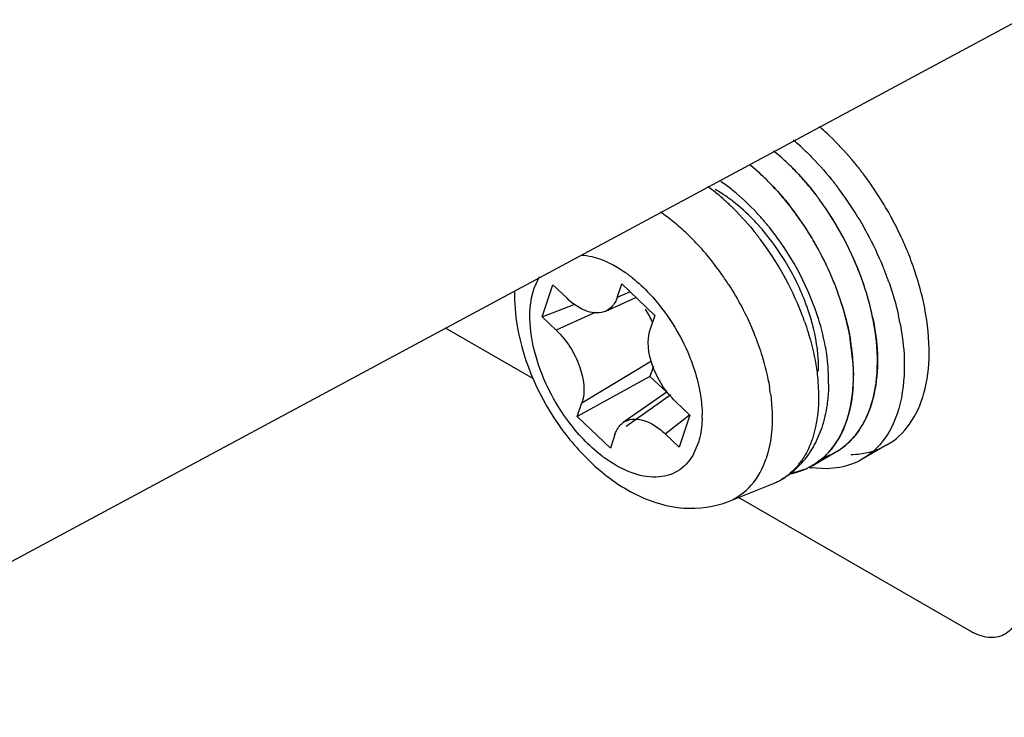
# Model space of a CAD drawing. Header units: inches. Extents: x 0 to 34, y 0 to 22.
# Tile 67 of 124: x 23.671 to 23.947, y 4.348 to 4.543. Entities that reach past the tile are written whole.
import ezdxf

# ---------------------------------------------------------------- set-up
doc = ezdxf.new("R2010")
doc.units = ezdxf.units.IN
doc.header["$LTSCALE"] = 1.87
doc.header["$MEASUREMENT"] = 0
doc.layers.get('0').update_dxf_attribs({"linetype": 'CONTINUOUS'})

msp = doc.modelspace()

# ---------------------------------------------------------------- linework, layer by layer
at = {"color": 7, "linetype": 'CONTINUOUS'}
for p, q in [((23.9508071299, 4.5432589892), (23.5874676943, 4.3478667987)), ((23.8146797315, 4.4426516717), (23.7901069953, 4.4568396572)), ((23.9042475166, 4.4468428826), (23.9034347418, 4.4538050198)), ((23.903994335, 4.4498521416), (23.9043359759, 4.4436826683)), ((23.9002915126, 4.4261656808), (23.8980831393, 4.4229204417)), ((23.8904805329, 4.4172333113), (23.8870678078, 4.4161897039)), ((23.9368898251, 4.3720891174), (23.8721621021, 4.4094620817))]:
    msp.add_line(p, q, dxfattribs=at)
at = {"color": 6, "linetype": 'CONTINUOUS'}
for p, q in [((23.8148906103, 4.468080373), (23.8163682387, 4.4713208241)), ((23.8171296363, 4.4600375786), (23.820131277, 4.4690078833)), ((23.8201312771, 4.4690078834), (23.8241040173, 4.4652286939)), ((23.8381284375, 4.4654026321), (23.8394148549, 4.4692470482)), ((23.8417556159, 4.4670203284), (23.8381284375, 4.4654026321)), ((23.839414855, 4.4692470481), (23.8486845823, 4.4604289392)), ((23.8349802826, 4.4616198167), (23.8433682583, 4.4654862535)), ((23.8171296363, 4.4600375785), (23.8263360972, 4.4635354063)), ((23.8319762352, 4.4612735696), (23.8211023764, 4.4562583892)), ((23.8211023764, 4.4562583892), (23.8171296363, 4.4600375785)), ((23.8486845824, 4.4604289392), (23.847398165, 4.4565845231)), ((23.8282659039, 4.4359287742), (23.8477408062, 4.4476778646)), ((23.8482801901, 4.446147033), (23.8473432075, 4.4433468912)), ((23.8974001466, 4.4397776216), (23.8972477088, 4.4460050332)), ((23.8473432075, 4.4433468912), (23.8269794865, 4.4320843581)), ((23.8520130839, 4.4389045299), (23.8473432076, 4.4433468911)), ((23.8521844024, 4.4390241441), (23.8398741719, 4.4304291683)), ((23.8531802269, 4.4382032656), (23.8406575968, 4.4293242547)), ((23.8545616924, 4.4362549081), (23.8585344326, 4.4324757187)), ((23.8269794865, 4.4320843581), (23.8282659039, 4.4359287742)), ((23.836249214, 4.4232662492), (23.8269794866, 4.432084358)), ((23.8515600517, 4.4272846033), (23.8584206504, 4.4326219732)), ((23.8585344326, 4.4324757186), (23.8555327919, 4.4235054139)), ((23.8937108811, 4.4291859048), (23.8928105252, 4.4258739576)), ((23.8939917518, 4.4252948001), (23.8955231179, 4.4290493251)), ((23.8375356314, 4.4271106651), (23.8362492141, 4.423266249)), ((23.8555327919, 4.4235054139), (23.8515600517, 4.4272846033)), ((23.8607734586, 4.4244329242), (23.8593246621, 4.4212414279)), ((23.9137027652, 4.424144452), (23.9067430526, 4.4201260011)), ((23.8927438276, 4.4183433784), (23.8994271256, 4.4222022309)), ((23.8968054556, 4.4174580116), (23.8924663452, 4.4177257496)), ((23.9005134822, 4.4178400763), (23.8968054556, 4.4174580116)), ((23.8693520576, 4.4083357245), (23.8818798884, 4.4133572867))]:
    msp.add_line(p, q, dxfattribs=at)
for centre, radius, start, end in [((23.84637706, 4.4570382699), 0.0742111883, 48.5996460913, 49.3469545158), ((23.8447905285, 4.4552529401), 0.0765995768, 46.4223541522, 48.5926147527), ((23.8395411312, 4.4531615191), 0.0740230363, 48.6000980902, 49.5595273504), ((23.8378328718, 4.4512366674), 0.0765965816, 46.4223451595, 48.5937688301), ((23.8428545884, 4.458136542), 0.0621853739, 50.2616745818, 51.0716716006), ((23.8409367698, 4.4558519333), 0.0651682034, 47.7545975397, 50.2491555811), ((23.8380610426, 4.4526849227), 0.0694460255, 45.0504897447, 47.7549144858), ((23.8326418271, 4.4438393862), 0.0932845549, 37.6404353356, 38.2798701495), ((23.8323265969, 4.4435958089), 0.0936829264, 37.2751197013, 37.6406594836), ((23.8321493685, 4.4434608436), 0.0939056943, 36.9807581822, 37.2751561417), ((23.8291054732, 4.4412463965), 0.0976693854, 28.9134567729, 36.9443508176), ((23.8348568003, 4.4513049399), 0.0567372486, 51.433547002, 55.2515922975), ((23.8256884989, 4.4398260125), 0.0932764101, 37.6402199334, 38.280614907), ((23.8266956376, 4.4464768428), 0.0621533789, 48.5698727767, 53.6987943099), ((23.8447098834, 4.4594799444), 0.0418302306, 54.6580769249, 59.9996030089), ((23.8330940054, 4.4490472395), 0.0596014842, 51.071885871, 51.461613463), ((23.8253740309, 4.4395830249), 0.0936738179, 37.2743577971, 37.6404440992), ((23.8252055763, 4.4394547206), 0.09388557, 37.0136076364, 37.2744041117), ((23.8228930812, 4.4377544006), 0.0967556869, 32.1575787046, 36.9932133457), ((23.842477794, 4.4562408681), 0.0457635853, 53.6883256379, 54.7243211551), ((23.8414758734, 4.4548828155), 0.0474512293, 51.9934220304, 53.6845254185), ((23.8182732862, 4.4427988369), 0.056509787, 50.7325304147, 55.4963574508), ((23.821212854, 4.4366605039), 0.0987603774, 28.7333920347, 32.1760152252), ((23.8135780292, 4.4370277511), 0.0639495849, 46.3925622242, 50.7483821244), ((23.8229076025, 4.438499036), 0.0742876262, 39.7451708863, 40.5174033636), ((23.8222806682, 4.437977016), 0.0751034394, 39.1905974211, 39.7455777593), ((23.8285671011, 4.4408964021), 0.0983098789, 28.1437094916, 28.9403076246), ((23.8288954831, 4.4410708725), 0.0979380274, 25.9037650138, 28.1443239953), ((23.8092481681, 4.4324570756), 0.0702454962, 43.0748736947, 46.4066573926), ((23.8129769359, 4.432628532), 0.0816769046, 38.8145166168, 39.2885970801), ((23.8123556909, 4.4321304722), 0.0824731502, 37.7173119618, 38.8136000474), ((23.831071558, 4.4435562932), 0.062854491, 41.0366384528, 41.753453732), ((23.8304791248, 4.4430408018), 0.0636397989, 40.3898190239, 41.0365241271), ((23.8268167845, 4.4400425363), 0.0683721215, 31.2775902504, 40.3148174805), ((23.8218774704, 4.4376478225), 0.0756239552, 38.862836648, 39.1908696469), ((23.8216434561, 4.4368982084), 0.0982685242, 28.2582821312, 28.7325584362), ((23.8229713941, 4.4375709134), 0.0967803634, 22.1263269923, 28.2796982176), ((23.8306926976, 4.4419229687), 0.095949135, 22.0991478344, 25.9149002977), ((23.8043098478, 4.4278779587), 0.0769800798, 37.4767744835, 43.0542024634), ((23.8117416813, 4.4316542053), 0.0832502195, 37.0297442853, 37.7180796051), ((23.8090926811, 4.4296701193), 0.0865598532, 21.2917001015, 37.0222217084), ((23.8330788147, 4.4429147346), 0.0933652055, 21.6187163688, 22.0861240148), ((23.8252414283, 4.4389971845), 0.0702612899, 30.97464684, 31.3391754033), ((23.8249895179, 4.4388441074), 0.0705560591, 26.0485114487, 30.9759458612), ((23.834865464, 4.4436137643), 0.091446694, 19.7286516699, 21.6239760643), ((23.8186785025, 4.4414649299), 0.0378477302, 53.7992108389, 55.249035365), ((23.801812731, 4.4258927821), 0.0801696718, 37.0299320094, 37.5168617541), ((23.8007130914, 4.4250713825), 0.0815422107, 35.0043857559, 37.0253662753), ((23.8261342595, 4.4389020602), 0.0933490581, 21.631500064, 22.1006573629), ((23.8282223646, 4.4397170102), 0.0911075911, 19.3964922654, 21.6391684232), ((23.8369410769, 4.4443666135), 0.0892387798, 19.1712205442, 19.7235140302), ((23.8384876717, 4.44489957), 0.0876029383, 17.5527073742, 19.1741572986), ((23.8177957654, 4.4402587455), 0.0393424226, 52.3375633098, 53.7993071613), ((23.8169195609, 4.4391217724), 0.0407778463, 51.2557993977, 52.3390739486), ((23.7991147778, 4.4239506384), 0.0834943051, 32.6675788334, 35.0051786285), ((23.8270402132, 4.4398260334), 0.0682824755, 21.8655246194, 26.0639017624), ((23.8398870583, 4.445347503), 0.0861336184, 17.1773318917, 17.5493508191), ((23.8441736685, 4.4466106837), 0.0816651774, 12.4824318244, 17.2188157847), ((23.8294081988, 4.4407998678), 0.0657221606, 20.6579458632, 21.8464588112), ((23.8302265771, 4.4411085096), 0.0648475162, 19.6078761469, 20.6578726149), ((23.8492612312, 4.4477956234), 0.0764417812, 11.8560322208, 12.4394809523), ((23.8262798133, 4.449488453), 0.0235559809, 22.1667725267, 32.634157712), ((23.8146408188, 4.4319253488), 0.0805715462, 19.4149273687, 21.2300624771), ((23.8309371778, 4.441362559), 0.0640928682, 18.997192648, 19.607113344), ((23.8317496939, 4.4416409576), 0.0632339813, 17.9252965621, 18.9983309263), ((23.850914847, 4.448140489), 0.0747525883, 10.8287789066, 11.8577430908), ((23.8423208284, 4.4437811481), 0.0764221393, 11.870457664, 12.4426352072), ((23.8439508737, 4.4441215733), 0.0747569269, 10.8634118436, 11.8721088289), ((23.8366299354, 4.4405470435), 0.0608696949, 8.4513526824, 10.7777570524), ((23.8408185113, 4.441155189), 0.0566372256, 4.912251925, 8.4655678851), ((23.857703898, 4.4456929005), 0.036851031, 358.5721074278, 0.2631011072), ((23.8225704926, 4.4306897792), 0.0590236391, 7.6042692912, 9.5007109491), ((23.8544194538, 4.4414452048), 0.0430130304, 351.9599961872, 357.7781283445), ((23.8309157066, 4.4323617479), 0.0310313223, 358.6543412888, 0.4556533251), ((23.8688294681, 4.4375702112), 0.027996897, 328.292779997, 333.994582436), ((23.8578683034, 4.4522545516), 0.0393424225, 232.3375633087, 233.7993073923), ((23.8735641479, 4.4310568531), 0.0197754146, 320.3520071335, 325.3001516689), ((23.8721349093, 4.4350129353), 0.023799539, 300.0617491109, 314.3262277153), ((23.8966222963, 4.4471654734), 0.0297316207, 261.5234546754, 261.9647571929), ((23.8756040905, 4.4290543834), 0.0169047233, 294.8985754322, 300.0017819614), ((23.8755307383, 4.4292152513), 0.0170815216, 291.8199045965, 294.8945737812)]:
    msp.add_arc(centre, radius, start, end, dxfattribs=at)
at = {"color": 7, "linetype": 'CONTINUOUS'}
for centre, radius, start, end in [((23.8361248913, 4.4542210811), 0.062260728, 50.359401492, 50.8895416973), ((23.8358538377, 4.4538878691), 0.0626886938, 50.2403677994, 50.7377752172), ((23.8348814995, 4.4527295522), 0.0642025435, 48.7566899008, 50.3541025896), ((23.834144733, 4.4518555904), 0.0653440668, 47.8827060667, 50.2280338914), ((23.8334399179, 4.4510779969), 0.0663947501, 47.8647462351, 48.7608767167), ((23.8311750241, 4.4485754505), 0.0697688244, 45.0775863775, 47.8802229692), ((23.8314276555, 4.4488770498), 0.0693768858, 45.0494287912, 47.8518283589), ((23.8350874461, 4.449737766), 0.0736326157, 41.3567882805, 45.0330712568), ((23.8317548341, 4.446755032), 0.0781049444, 40.1671877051, 41.3838270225), ((23.83004818, 4.4453181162), 0.0803359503, 38.3747238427, 40.1652015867), ((23.8286870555, 4.4442344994), 0.0820757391, 37.2906778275, 38.3778872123), ((23.8281183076, 4.4437993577), 0.0827918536, 36.9077934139, 37.2917889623), ((23.8286199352, 4.4442139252), 0.0821441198, 36.6103756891, 37.191158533), ((23.8277860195, 4.4435501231), 0.0832072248, 36.2733224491, 36.9076144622), ((23.8280548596, 4.4437933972), 0.0828485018, 36.2960974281, 36.6107681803), ((23.8250926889, 4.4416783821), 0.0864879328, 30.6828386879, 36.2637385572), ((23.8275023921, 4.4433415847), 0.0835592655, 35.9108308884, 36.2735416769), ((23.8273422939, 4.4432255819), 0.0837569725, 35.6209872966, 35.9108667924), ((23.8270054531, 4.442984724), 0.0841710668, 35.1436059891, 35.6207200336), ((23.8254274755, 4.4418875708), 0.0860929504, 32.489659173, 35.136170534), ((23.822191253, 4.4405221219), 0.0818399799, 37.7790886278, 38.415426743), ((23.8217692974, 4.4401944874), 0.0823741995, 37.4101352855, 37.7794067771), ((23.8204150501, 4.439144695), 0.0840832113, 36.1413755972, 37.7258213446), ((23.8212482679, 4.4397975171), 0.083029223, 36.336431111, 37.4092950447), ((23.820803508, 4.4394688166), 0.0835822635, 35.9596318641, 36.3372905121), ((23.8172863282, 4.4369776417), 0.0878879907, 22.8677609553, 36.0792986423), ((23.8205939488, 4.4393168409), 0.0838411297, 35.4928584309, 35.9596028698), ((23.8189122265, 4.4381374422), 0.0858951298, 32.393601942, 35.4820800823), ((23.823161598, 4.4404474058), 0.0887777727, 26.7030215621, 32.488143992), ((23.8166982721, 4.4367234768), 0.0885220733, 29.1734037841, 32.3986813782), ((23.8229903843, 4.44037882), 0.0889590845, 29.7294553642, 30.7117283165), ((23.8227042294, 4.4402021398), 0.0892951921, 23.097772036, 29.7368466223), ((23.8167110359, 4.4366988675), 0.0885229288, 20.9872964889, 29.1913384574), ((23.823668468, 4.4406737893), 0.0882232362, 21.0288327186, 26.719602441), ((23.8271010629, 4.4420329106), 0.084532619, 17.1841968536, 23.125475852), ((23.8255929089, 4.4414374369), 0.0861529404, 20.7183247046, 21.0140509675), ((23.821056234, 4.4384545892), 0.0838404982, 15.7057898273, 22.9389297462), ((23.8259994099, 4.441590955), 0.0857184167, 20.2613108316, 20.7184712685), ((23.8264127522, 4.4417437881), 0.0852777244, 19.9978213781, 20.2611530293), ((23.8267085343, 4.4418514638), 0.0849629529, 19.7715191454, 19.9978007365), ((23.8282215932, 4.4423861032), 0.0833582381, 17.7631269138, 19.7774995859), ((23.8189318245, 4.4375890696), 0.0861306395, 20.6960858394, 20.9635174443), ((23.8193258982, 4.4377376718), 0.0857094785, 20.22975741, 20.6962578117), ((23.8197450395, 4.4378923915), 0.0852626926, 19.9608591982, 20.2295944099), ((23.8214728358, 4.4385075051), 0.0834287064, 17.6202149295, 19.9688740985), ((23.8344340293, 4.4443009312), 0.0768569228, 11.7420248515, 17.1839800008), ((23.8306777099, 4.4411419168), 0.0738507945, 9.8732259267, 15.7193800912), ((23.8388843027, 4.4452864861), 0.0722992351, 11.3720157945, 11.6950497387), ((23.8429059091, 4.4460855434), 0.0682015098, 8.7179624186, 11.3113219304), ((23.8461328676, 4.4465979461), 0.0649341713, 8.0283525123, 8.7026355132), ((23.847148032, 4.4467420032), 0.063908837, 7.5935394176, 8.0275778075), ((23.8379764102, 4.4425132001), 0.066426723, 8.6224509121, 9.6011431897), ((23.8479761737, 4.4468520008), 0.0630734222, 6.9976186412, 7.5939041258), ((23.8396337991, 4.442765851), 0.0647501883, 7.9242874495, 8.6212873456), ((23.8416803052, 4.4430452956), 0.0626846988, 6.2339630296, 7.929190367), ((23.8562401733, 4.4437166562), 0.0480958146, 356.0003494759, 359.9595107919), ((23.889417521, 4.439202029), 0.0197408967, 310.1213231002, 315.4910916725), ((23.8892732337, 4.4393559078), 0.0199521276, 313.623942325, 315.4701613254), ((23.8888875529, 4.4397300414), 0.0204894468, 315.4806647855, 319.3492327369), ((23.8823488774, 4.4357423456), 0.0202965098, 313.4879871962, 319.2523106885), ((23.881922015, 4.4361402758), 0.0208798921, 315.3702580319, 322.475701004), ((23.8817609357, 4.4362592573), 0.0210793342, 319.2309977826, 320.7436518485), ((23.8900895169, 4.438367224), 0.0186678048, 295.9975153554, 303.2165745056), ((23.8899796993, 4.4385351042), 0.0188686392, 300.0457447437, 310.1209721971), ((23.8897726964, 4.4388150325), 0.0192160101, 303.27543858, 313.6585563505), ((23.8898733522, 4.438913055), 0.0192546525, 287.5352611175, 292.2347321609), ((23.8825734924, 4.435519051), 0.0199798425, 313.457463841, 315.3255915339), ((23.8900421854, 4.4384878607), 0.0187971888, 292.2488004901, 294.7905473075), ((23.8900910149, 4.4383806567), 0.0186793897, 294.7924525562, 295.9763611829), ((23.8901225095, 4.4383162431), 0.0186076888, 295.9760542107, 300.002518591), ((23.8832031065, 4.4350086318), 0.0192072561, 286.8216072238, 293.4517097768), ((23.8833204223, 4.4347128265), 0.0188891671, 292.2754127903, 293.1863279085), ((23.8833763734, 4.4345832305), 0.0187480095, 293.1850841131, 295.2778699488), ((23.8833870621, 4.4345643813), 0.0187264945, 293.4763118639, 296.5721670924), ((23.8834184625, 4.4344928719), 0.0186483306, 295.2794827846, 296.580906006), ((23.8834407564, 4.4344553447), 0.0186049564, 296.5744831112, 300.0037775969), ((23.8828707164, 4.4361318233), 0.0203785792, 280.4320782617, 286.8022740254)]:
    msp.add_arc(centre, radius, start, end, dxfattribs=at)
at = {"color": 6, "linetype": 'CONTINUOUS'}
for points, knots in [([(23.9058696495, 4.5016294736), (23.9052205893, 4.5024519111), (23.9026227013, 4.5056315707), (23.8998092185, 4.5086369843), (23.8975934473, 4.5107448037)], [0, 0, 0, 0, 0.2551704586, 1, 1, 1, 1]), ([(23.8906337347, 4.5067263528), (23.8913606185, 4.5060348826), (23.894280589, 4.5031480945), (23.8969872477, 4.5000472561), (23.8989091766, 4.497612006)], [0, 0, 0, 0, 0.2443626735, 1, 1, 1, 1]), ([(23.8793816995, 4.4867621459), (23.8786970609, 4.4875632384), (23.8759501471, 4.4906414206), (23.8729339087, 4.4934832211), (23.8705442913, 4.4954133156)], [0, 0, 0, 0, 0.2554324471, 1, 1, 1, 1]), ([(23.8678229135, 4.4930771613), (23.868559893, 4.4924280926), (23.8715273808, 4.4896952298), (23.8742598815, 4.4867101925), (23.8761921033, 4.4843485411)], [0, 0, 0, 0, 0.2434786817, 1, 1, 1, 1]), ([(23.8779620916, 4.485412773), (23.877390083, 4.486053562), (23.8751192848, 4.48849405), (23.8726440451, 4.4907480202), (23.8706940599, 4.4922715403)], [0, 0, 0, 0, 0.2576708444, 1, 1, 1, 1]), ([(23.8964258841, 4.4519296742), (23.8958673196, 4.4548670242), (23.8927120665, 4.4667706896), (23.886600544, 4.477853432), (23.8807620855, 4.4850986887)], [0, 0, 0, 0, 0.2431892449, 1, 1, 1, 1]), ([(23.8281383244, 4.477348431), (23.8291179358, 4.4772797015), (23.8334525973, 4.4765706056), (23.8374663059, 4.4744943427), (23.8402521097, 4.4725620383)], [0, 0, 0, 0, 0.224596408, 1, 1, 1, 1]), ([(23.842440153, 4.4709263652), (23.8441346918, 4.4695667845), (23.8507941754, 4.4633128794), (23.8557898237, 4.4553488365), (23.8584006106, 4.4489138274)], [0, 0, 0, 0, 0.2382952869, 1, 1, 1, 1]), ([(23.9141589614, 4.4699741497), (23.9144442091, 4.4691636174), (23.9155181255, 4.4659648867), (23.9164061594, 4.4627030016), (23.9169479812, 4.4602472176)], [0, 0, 0, 0, 0.2546632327, 1, 1, 1, 1]), ([(23.8094051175, 4.4672451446), (23.8093302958, 4.4639581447), (23.8105110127, 4.4501560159), (23.8165034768, 4.4369951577), (23.8226915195, 4.4285150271)], [0, 0, 0, 0, 0.2384975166, 1, 1, 1, 1]), ([(23.8338297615, 4.4211101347), (23.8301988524, 4.4239121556), (23.8236697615, 4.4309101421), (23.8168175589, 4.44319981), (23.8132932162, 4.4559693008), (23.8137221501, 4.4645112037), (23.8148906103, 4.468080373)], [0, 0, 0, 0, 0.2590524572, 0.532514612, 0.7878741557, 1, 1, 1, 1]), ([(23.8694016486, 4.4690178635), (23.8719800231, 4.4649971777), (23.8749614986, 4.4593540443), (23.8772516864, 4.4534408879), (23.8777711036, 4.4519667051)], [0, 0, 0, 0, 0.7534448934, 1, 1, 1, 1]), ([(23.8349802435, 4.4616198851), (23.833427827, 4.4609042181), (23.8290191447, 4.4612160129), (23.8257500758, 4.4636625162), (23.8241040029, 4.4652286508)], [0, 0, 0, 0, 0.429343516, 1, 1, 1, 1]), ([(23.8381284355, 4.465402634), (23.8379841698, 4.4649712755), (23.8373453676, 4.4634348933), (23.8360801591, 4.4621269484), (23.8349802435, 4.4616198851)], [0, 0, 0, 0, 0.2730135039, 1, 1, 1, 1]), ([(23.8945545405, 4.4458621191), (23.8945491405, 4.4470756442), (23.8942782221, 4.4522416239), (23.893131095, 4.4573406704), (23.89191421, 4.4611029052)], [0, 0, 0, 0, 0.2348322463, 1, 1, 1, 1]), ([(23.9137024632, 4.4241449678), (23.9161814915, 4.4255772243), (23.9207431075, 4.4298930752), (23.9246788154, 4.439016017), (23.9259618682, 4.4501432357), (23.9251260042, 4.458055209), (23.9243363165, 4.4621846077)], [0, 0, 0, 0, 0.2052132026, 0.4339335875, 0.6986537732, 1, 1, 1, 1]), ([(23.8906307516, 4.4587078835), (23.89098382, 4.4577058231), (23.8922784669, 4.4537804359), (23.8932564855, 4.44974761), (23.8937629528, 4.4467187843)], [0, 0, 0, 0, 0.2570431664, 1, 1, 1, 1]), ([(23.8211023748, 4.4562583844), (23.8240076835, 4.453495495), (23.8280762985, 4.4470991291), (23.8293481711, 4.4391601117), (23.8282658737, 4.4359288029)], [0, 0, 0, 0, 0.5405513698, 1, 1, 1, 1]), ([(23.85456169, 4.4362549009), (23.8516566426, 4.43901796), (23.8475881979, 4.4454143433), (23.8463163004, 4.4533530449), (23.8473981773, 4.4565845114)], [0, 0, 0, 0, 0.5405457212, 1, 1, 1, 1]), ([(23.9173681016, 4.4582108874), (23.9180002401, 4.4549161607), (23.9194154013, 4.4437293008), (23.9173213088, 4.4311618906), (23.9122700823, 4.4248974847)], [0, 0, 0, 0, 0.2942299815, 1, 1, 1, 1]), ([(23.8777711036, 4.4519667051), (23.8781107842, 4.4510026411), (23.8793563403, 4.4472260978), (23.8802972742, 4.4433461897), (23.8807845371, 4.4404322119)], [0, 0, 0, 0, 0.2570431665, 1, 1, 1, 1]), ([(23.8584006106, 4.4489138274), (23.8586988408, 4.4481787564), (23.8597997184, 4.4452883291), (23.8606538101, 4.4423015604), (23.8611173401, 4.4400491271)], [0, 0, 0, 0, 0.2564796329, 1, 1, 1, 1]), ([(23.8937629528, 4.4467187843), (23.8940240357, 4.4451574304), (23.8947719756, 4.4393476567), (23.8946085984, 4.4333700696), (23.8937108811, 4.4291859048)], [0, 0, 0, 0, 0.2700306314, 1, 1, 1, 1]), ([(23.8611173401, 4.4400491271), (23.8612482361, 4.4394130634), (23.861698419, 4.4369564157), (23.8619316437, 4.4344567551), (23.8619460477, 4.4326085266)], [0, 0, 0, 0, 0.2599986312, 1, 1, 1, 1]), ([(23.881075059, 4.438500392), (23.8812954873, 4.4368475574), (23.881837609, 4.4308000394), (23.8812688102, 4.4245633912), (23.8798682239, 4.420377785)], [0, 0, 0, 0, 0.274200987, 1, 1, 1, 1]), ([(23.8398741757, 4.4304291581), (23.8405912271, 4.4309296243), (23.8424176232, 4.4315914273), (23.8454782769, 4.4312336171), (23.8486453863, 4.4297518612), (23.8506006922, 4.4281974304), (23.8515600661, 4.4272846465)], [0, 0, 0, 0, 0.2018996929, 0.4280465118, 0.6942460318, 1, 1, 1, 1]), ([(23.8619384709, 4.4316330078), (23.8619231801, 4.4309865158), (23.861787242, 4.4285547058), (23.8613301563, 4.4261334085), (23.8607734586, 4.4244329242)], [0, 0, 0, 0, 0.2654690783, 1, 1, 1, 1]), ([(23.8226915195, 4.4285150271), (23.8255830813, 4.4245524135), (23.8319916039, 4.4174031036), (23.8435481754, 4.4094466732), (23.8564823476, 4.4055621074), (23.8653940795, 4.4067492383), (23.8693520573, 4.4083357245)], [0, 0, 0, 0, 0.2705254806, 0.5247008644, 0.7648437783, 1, 1, 1, 1]), ([(23.8375356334, 4.4271106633), (23.8376525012, 4.4274601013), (23.8381628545, 4.4287252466), (23.8390563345, 4.4298583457), (23.8398741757, 4.4304291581)], [0, 0, 0, 0, 0.269777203, 1, 1, 1, 1]), ([(23.8928105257, 4.4258739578), (23.8926236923, 4.4253156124), (23.891839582, 4.423195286), (23.890774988, 4.4211732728), (23.889822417, 4.4197991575)], [0, 0, 0, 0, 0.2604306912, 1, 1, 1, 1]), ([(23.9035444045, 4.4214724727), (23.9044628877, 4.421484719), (23.9079780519, 4.4217241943), (23.9114477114, 4.4228422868), (23.9137024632, 4.4241449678)], [0, 0, 0, 0, 0.2607649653, 1, 1, 1, 1]), ([(23.8593246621, 4.4212414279), (23.8582781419, 4.419456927), (23.8553159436, 4.4162579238), (23.8487135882, 4.4145974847), (23.8414571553, 4.4161961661), (23.8369089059, 4.4188409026), (23.834632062, 4.420507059)], [0, 0, 0, 0, 0.2218583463, 0.4427300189, 0.6974264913, 1, 1, 1, 1]), ([(23.8693519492, 4.408335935), (23.871768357, 4.4093035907), (23.876385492, 4.4126598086), (23.8789607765, 4.4176659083), (23.8798682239, 4.420377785)], [0, 0, 0, 0, 0.4765024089, 1, 1, 1, 1])]:
    msp.add_open_spline(points, degree=3, knots=knots, dxfattribs=at)
at = {"color": 7, "linetype": 'CONTINUOUS'}
for points, knots in [([(23.8871235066, 4.5018339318), (23.8877331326, 4.5012262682), (23.8901814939, 4.4986939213), (23.8924491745, 4.4959880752), (23.8940578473, 4.4938680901)], [0, 0, 0, 0, 0.2443945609, 1, 1, 1, 1]), ([(23.8869204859, 4.4905938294), (23.8864087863, 4.4912552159), (23.8843657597, 4.4938151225), (23.8821674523, 4.4962523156), (23.8804421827, 4.4979762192)], [0, 0, 0, 0, 0.2553230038, 1, 1, 1, 1]), ([(23.8804421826, 4.4979762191), (23.8809530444, 4.497466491), (23.8830063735, 4.4953531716), (23.8849326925, 4.4931171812), (23.8863150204, 4.4913741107)], [0, 0, 0, 0, 0.2449374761, 1, 1, 1, 1]), ([(23.9009873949, 4.4637618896), (23.9012570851, 4.4629123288), (23.902258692, 4.4595678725), (23.9030391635, 4.4561558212), (23.9034726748, 4.4535924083)], [0, 0, 0, 0, 0.2553140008, 1, 1, 1, 1]), ([(23.9097641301, 4.4595423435), (23.9110728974, 4.4530350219), (23.9120010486, 4.4409288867), (23.9071946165, 4.4291237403), (23.903495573, 4.4253632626)], [0, 0, 0, 0, 0.5571992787, 1, 1, 1, 1]), ([(23.9044327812, 4.4263822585), (23.9058164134, 4.427993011), (23.9110450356, 4.4364070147), (23.9115115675, 4.4469438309), (23.9105797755, 4.4545361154)], [0, 0, 0, 0, 0.2172823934, 1, 1, 1, 1]), ([(23.898481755, 4.4234223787), (23.8995838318, 4.4248552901), (23.9037389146, 4.4319417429), (23.9046123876, 4.4405192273), (23.9042475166, 4.4468428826)], [0, 0, 0, 0, 0.2220258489, 1, 1, 1, 1]), ([(23.9042188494, 4.4403619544), (23.9041248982, 4.4390319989), (23.9035636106, 4.4341377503), (23.9020615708, 4.4292980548), (23.9002915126, 4.4261656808)], [0, 0, 0, 0, 0.2703760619, 1, 1, 1, 1]), ([(23.95080713, 4.3801232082), (23.95080713, 4.3782071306), (23.950338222, 4.3746416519), (23.9479309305, 4.3717567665), (23.9465578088, 4.3710180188)], [0, 0, 0, 0, 0.5513397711, 1, 1, 1, 1]), ([(23.9465578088, 4.3710180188), (23.9452311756, 4.3703042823), (23.9416700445, 4.3698389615), (23.9384861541, 4.371167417), (23.9368898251, 4.3720891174)], [0, 0, 0, 0, 0.4497176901, 1, 1, 1, 1])]:
    msp.add_open_spline(points, degree=3, knots=knots, dxfattribs=at)
for points in [[(23.9097826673, 4.4594625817), (23.9092189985, 4.4622847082), (23.9084834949, 4.4650764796), (23.9076058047, 4.4678172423)], [(23.8963169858, 4.4210168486), (23.8949701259, 4.4197404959), (23.8934222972, 4.4186459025), (23.8917628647, 4.4178156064)], [(23.8927442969, 4.4183435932), (23.89403194, 4.4190871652), (23.8952365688, 4.4199933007), (23.8963159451, 4.421015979)]]:
    msp.add_open_spline(points, degree=3, dxfattribs=at)
at = {"color": 6, "linetype": 'CONTINUOUS'}
for points in [[(23.895523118, 4.4290493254), (23.8962160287, 4.4311200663), (23.8967018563, 4.4332674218), (23.8970096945, 4.4354292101)], [(23.8887646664, 4.4179873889), (23.8902496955, 4.4194376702), (23.8915556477, 4.4210903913), (23.892647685, 4.422855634)], [(23.9122700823, 4.4248974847), (23.9107423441, 4.4230028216), (23.9088502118, 4.4213440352), (23.9067427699, 4.4201264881)], [(23.9067427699, 4.4201264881), (23.9048275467, 4.4190199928), (23.9026869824, 4.4182503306), (23.9005134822, 4.4178400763)], [(23.8887908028, 4.4184387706), (23.8874684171, 4.4168448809), (23.885850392, 4.4154503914), (23.8840569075, 4.4144147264)]]:
    msp.add_open_spline(points, degree=3, dxfattribs=at)

doc.saveas('drawing.dxf')
